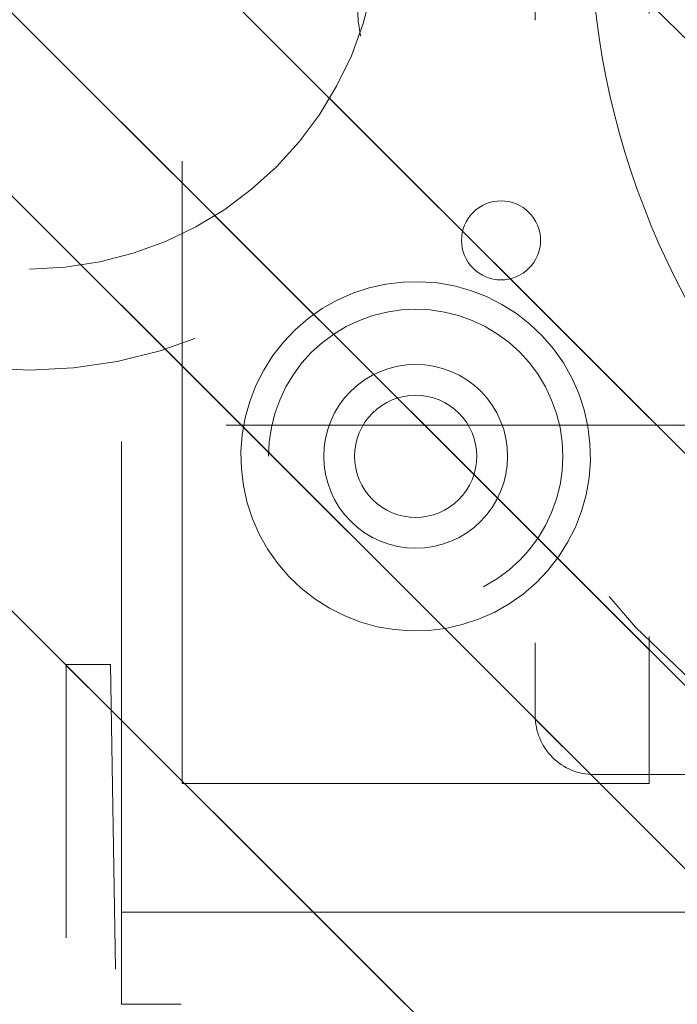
# Model space of a CAD drawing. Header units: inches. Extents: x -467 to -292, y -214 to 28.
# Tile 6 of 81: x -388.69 to -387.29, y -46.36 to -44.25. Entities that reach past the tile are written whole.
import ezdxf

# ---------------------------------------------------------------- set-up
doc = ezdxf.new("R2010")
doc.units = ezdxf.units.IN
doc.header["$LTSCALE"] = 32
doc.header["$MEASUREMENT"] = 0
doc.linetypes.add('Dash Style-1', pattern=[0.083328, 0.041656, -0.041672])
for name, color, linetype, lineweight in [('DashLine', 7, 'Dash Style-1', 13), ('DashLineFill', 7, 'Dash Style-1', 13), ('Drawing', 7, 'Continuous', 18), ('Metal-Black', 7, 'Continuous', 18), ('Metal-DeskStructure', 7, 'Continuous', 13), ('None', 7, 'Continuous', 18), ('Plastic-BracketCover', 7, 'Continuous', 13), ('SolidLine', 7, 'Continuous', 15), ('Wood_1-H', 7, 'Continuous', 13)]:
    doc.layers.add(name, color=color, linetype=linetype, lineweight=lineweight)
pattern_1 = [(45, (0, 0), (-1.61302, 1.93572), []), (45, (-1.0608, 1.0608), (-0.472346, 0.416761), [])]

# ---------------------------------------------------------------- blocks, each defined once
blk = doc.blocks.new('1BRPFY-Leg_Plate (2D)')
at = {"layer": 'DashLineFill', "linetype": 'Continuous', "lineweight": 13}
h = blk.add_hatch(dxfattribs=at)
h.set_pattern_fill('Steel', color=253, style=0, pattern_type=2)
h.set_pattern_definition(pattern_1)
edge = h.paths.add_edge_path()
edge.add_arc((-1.7047, -1.7047), 0.126, 180, 270)
edge.add_line((-1.7047, -1.8307), (1.7047, -1.8307))
edge.add_arc((1.7047, -1.7047), 0.126, 270, 360)
edge.add_line((1.8307, -1.7047), (1.8307, 1.7047))
edge.add_arc((1.7047, 1.7047), 0.126, 0, 90)
edge.add_line((1.7047, 1.8307), (-1.7047, 1.8307))
edge.add_arc((-1.7047, 1.7047), 0.126, 90, 180)
edge.add_line((-1.8307, 1.7047), (-1.8307, -1.7047))
at = {"layer": 'DashLineFill', "flags": 128}
blk.add_lwpolyline([(-1.8307, -1.7047, 0.414214), (-1.7047, -1.8307), (1.7047, -1.8307, 0.414214), (1.8307, -1.7047), (1.8307, 1.7047, 0.414214), (1.7047, 1.8307), (-1.7047, 1.8307, 0.414214), (-1.8307, 1.7047)], format="xyb", close=True, dxfattribs=at)
blk = doc.blocks.new('1BRPX5-Util_Bkt_Sm-F (2D)')
at = {"layer": 'DashLineFill', "linetype": 'Continuous', "lineweight": 13}
h = blk.add_hatch(dxfattribs=at)
h.set_pattern_fill('Steel', color=253, style=0, pattern_type=2)
h.set_pattern_definition(pattern_1)
edge = h.paths.add_edge_path()
edge.add_line((-4.4685, 4.4134), (-3.1299, 4.4134))
edge.add_line((-3.1299, 4.4134), (-3.1299, -1.8543))
edge.add_line((-3.1299, -1.8543), (-4.4685, -1.8543))
edge.add_line((-4.4685, -1.8543), (-4.4685, -1.9882))
edge.add_line((-4.4685, -1.9882), (-2.4213, -1.9882))
edge.add_line((-2.4213, -1.9882), (-2.4213, -2.3661))
edge.add_arc((-2.3031, -2.3661), 0.1181, 180, 270)
edge.add_line((-2.3031, -2.4843), (2.3031, -2.4843))
edge.add_arc((2.3031, -2.3661), 0.1181, 270, 360)
edge.add_line((2.4213, -2.3661), (2.4213, -1.9882))
edge.add_line((2.4213, -1.9882), (4.4685, -1.9882))
edge.add_line((4.4685, -1.9882), (4.4685, -1.8543))
edge.add_line((4.4685, -1.8543), (3.1299, -1.8543))
edge.add_line((3.1299, -1.8543), (3.1299, 4.4134))
edge.add_line((3.1299, 4.4134), (4.4685, 4.4134))
edge.add_line((4.4685, 4.4134), (4.4685, 4.5472))
edge.add_line((4.4685, 4.5472), (2.4213, 4.5472))
edge.add_line((2.4213, 4.5472), (2.4213, 4.9252))
edge.add_arc((2.3031, 4.9252), 0.1181, 0, 90)
edge.add_line((2.3031, 5.0433), (-2.3031, 5.0433))
edge.add_arc((-2.3031, 4.9252), 0.1181, 90, 180)
edge.add_line((-2.4213, 4.9252), (-2.4213, 4.5472))
edge.add_line((-2.4213, 4.5472), (-4.4685, 4.5472))
edge.add_line((-4.4685, 4.5472), (-4.4685, 4.4134))
blk = doc.blocks.new('Slate-LegBrace (2D)')
at = {"layer": 'DashLineFill', "linetype": 'Continuous', "lineweight": 13}
h = blk.add_hatch(dxfattribs=at)
h.set_pattern_fill('Steel', color=253, style=0, pattern_type=2)
h.set_pattern_definition(pattern_1)
edge = h.paths.add_edge_path()
edge.add_line((-2.1996, 0.1352), (-1.3748, 0.1352))
edge.add_arc((0, 0.0136), 1.3801, 5.0546, 174.9454, ccw=False)
edge.add_line((1.3748, 0.1352), (2.1997, 0.1352))
edge.add_arc((0.0001, 0.0171), 2.2028, 3.0731, 176.9269)
h = blk.add_hatch(dxfattribs=at)
h.set_pattern_fill('Steel', color=253, style=0, pattern_type=2)
h.set_pattern_definition(pattern_1)
h.paths.add_polyline_path([(-0.6866, 1.8192), (-0.6949, 1.8196), (-0.7032, 1.8209), (-0.7112, 1.8229), (-0.719, 1.8257), (-0.7265, 1.8292), (-0.7337, 1.8335), (-0.7403, 1.8384), (-0.7465, 1.844), (-0.7521, 1.8502), (-0.757, 1.8568), (-0.7613, 1.864), (-0.7648, 1.8715), (-0.7676, 1.8793), (-0.7697, 1.8874), (-0.7709, 1.8956), (-0.7713, 1.9039), (-0.7709, 1.9122), (-0.7697, 1.9204), (-0.7676, 1.9284), (-0.7648, 1.9363), (-0.7613, 1.9438), (-0.757, 1.9509), (-0.7521, 1.9576), (-0.7465, 1.9637), (-0.7403, 1.9693), (-0.7337, 1.9742), (-0.7265, 1.9785), (-0.719, 1.9821), (-0.7112, 1.9849), (-0.7032, 1.9869), (-0.6949, 1.9881), (-0.6866, 1.9885), (-0.6783, 1.9881), (-0.6701, 1.9869), (-0.6621, 1.9849), (-0.6542, 1.9821), (-0.6467, 1.9785), (-0.6396, 1.9742), (-0.6329, 1.9693), (-0.6268, 1.9637), (-0.6212, 1.9576), (-0.6163, 1.9509), (-0.612, 1.9438), (-0.6084, 1.9363), (-0.6056, 1.9284), (-0.6036, 1.9204), (-0.6024, 1.9122), (-0.602, 1.9039), (-0.6024, 1.8956), (-0.6036, 1.8874), (-0.6056, 1.8793), (-0.6084, 1.8715), (-0.612, 1.864), (-0.6163, 1.8568), (-0.6212, 1.8502), (-0.6268, 1.844), (-0.6329, 1.8384), (-0.6396, 1.8335), (-0.6467, 1.8292), (-0.6542, 1.8257), (-0.6621, 1.8229), (-0.6701, 1.8209), (-0.6783, 1.8196)])
at = {"layer": 'DashLineFill', "flags": 128}
blk.add_lwpolyline([(-2.1996, 0.1352), (-1.3748, 0.1352, -0.915455), (1.3748, 0.1352), (2.1997, 0.1352, 0.947752)], format="xyb", close=True, dxfattribs=at)
blk.add_lwpolyline([(-0.6866, 1.8192), (-0.6949, 1.8196), (-0.7032, 1.8209), (-0.7112, 1.8229), (-0.719, 1.8257), (-0.7265, 1.8292), (-0.7337, 1.8335), (-0.7403, 1.8384), (-0.7465, 1.844), (-0.7521, 1.8502), (-0.757, 1.8568), (-0.7613, 1.864), (-0.7648, 1.8715), (-0.7676, 1.8793), (-0.7697, 1.8874), (-0.7709, 1.8956), (-0.7713, 1.9039), (-0.7709, 1.9122), (-0.7697, 1.9204), (-0.7676, 1.9284), (-0.7648, 1.9363), (-0.7613, 1.9438), (-0.757, 1.9509), (-0.7521, 1.9576), (-0.7465, 1.9637), (-0.7403, 1.9693), (-0.7337, 1.9742), (-0.7265, 1.9785), (-0.719, 1.9821), (-0.7112, 1.9849), (-0.7032, 1.9869), (-0.6949, 1.9881), (-0.6866, 1.9885), (-0.6783, 1.9881), (-0.6701, 1.9869), (-0.6621, 1.9849), (-0.6542, 1.9821), (-0.6467, 1.9785), (-0.6396, 1.9742), (-0.6329, 1.9693), (-0.6268, 1.9637), (-0.6212, 1.9576), (-0.6163, 1.9509), (-0.612, 1.9438), (-0.6084, 1.9363), (-0.6056, 1.9284), (-0.6036, 1.9204), (-0.6024, 1.9122), (-0.602, 1.9039), (-0.6024, 1.8956), (-0.6036, 1.8874), (-0.6056, 1.8793), (-0.6084, 1.8715), (-0.612, 1.864), (-0.6163, 1.8568), (-0.6212, 1.8502), (-0.6268, 1.844), (-0.6329, 1.8384), (-0.6396, 1.8335), (-0.6467, 1.8292), (-0.6542, 1.8257), (-0.6621, 1.8229), (-0.6701, 1.8209), (-0.6783, 1.8196)], close=True, dxfattribs=at)
blk = doc.blocks.new('TLLegSleeve (2D)')
at = {"layer": 'DashLineFill', "linetype": 'Continuous', "lineweight": 13}
h = blk.add_hatch(dxfattribs=at)
h.set_pattern_fill('Steel', color=253, style=0, pattern_type=2)
h.set_pattern_definition(pattern_1)
edge = h.paths.add_edge_path()
edge.add_line((1.0827, 1.4023), (1.0827, 2.9134))
edge.add_arc((0, 2.9134), 1.0827, 0, 180)
edge.add_line((-1.0827, 2.9134), (-1.0827, 1.4023))
edge.add_arc((0, 0), 1.7717, 127.6699, 412.3301)
edge.add_line((1.0827, 1.4023), (1.0827, 1.4023))
edge = h.paths.add_edge_path()
edge.add_arc((0, 2.9134), 0.748, 180, 360)
edge.add_arc((0, 2.9134), 0.748, 0, 180)
edge.add_line((-0.748, 2.9134), (-0.748, 2.9134))
edge = h.paths.add_edge_path()
edge.add_arc((0, 0), 1.437, 180, 360)
edge.add_arc((0, 0), 1.437, 0, 180)
edge.add_line((-1.437, 0), (-1.437, 0))
at = {"layer": 'DashLine', "color": 8, "flags": 128}
for points in [[(0.9646, 2.9134), (0.9599, 2.8188), (0.946, 2.7252), (0.923, 2.6334), (0.8911, 2.5443), (0.8507, 2.4587), (0.802, 2.3775), (0.7456, 2.3015), (0.6821, 2.2313), (0.6119, 2.1678), (0.5359, 2.1114), (0.4547, 2.0627), (0.3691, 2.0222), (0.28, 1.9904), (0.1882, 1.9674), (0.0945, 1.9535), (0, 1.9488), (-0.0945, 1.9535), (-0.1882, 1.9674), (-0.28, 1.9904), (-0.3691, 2.0222), (-0.4547, 2.0627), (-0.5359, 2.1114), (-0.6119, 2.1678), (-0.6821, 2.2313), (-0.7456, 2.3015), (-0.802, 2.3775), (-0.8507, 2.4587), (-0.8911, 2.5443), (-0.923, 2.6334), (-0.946, 2.7252), (-0.9599, 2.8188), (-0.9646, 2.9134), (-0.9599, 3.0079), (-0.946, 3.1016), (-0.923, 3.1934), (-0.8911, 3.2825), (-0.8507, 3.3681), (-0.802, 3.4493), (-0.7456, 3.5253), (-0.6821, 3.5954), (-0.6119, 3.659), (-0.5359, 3.7154), (-0.4547, 3.7641), (-0.3691, 3.8045), (-0.28, 3.8364), (-0.1882, 3.8594), (-0.0945, 3.8733), (0, 3.878), (0.0945, 3.8733), (0.1882, 3.8594), (0.28, 3.8364), (0.3691, 3.8045), (0.4547, 3.7641), (0.5359, 3.7154), (0.6119, 3.659), (0.6821, 3.5954), (0.7456, 3.5253), (0.802, 3.4493), (0.8507, 3.3681), (0.8911, 3.2825), (0.923, 3.1934), (0.946, 3.1016), (0.9599, 3.0079)], [(1.6535, 0), (1.6456, -0.1621), (1.6218, -0.3226), (1.5823, -0.48), (1.5277, -0.6328), (1.4583, -0.7795), (1.3749, -0.9187), (1.2782, -1.049), (1.1692, -1.1692), (1.049, -1.2782), (0.9187, -1.3749), (0.7795, -1.4583), (0.6328, -1.5277), (0.48, -1.5823), (0.3226, -1.6218), (0.1621, -1.6456), (0, -1.6535), (-0.1621, -1.6456), (-0.3226, -1.6218), (-0.48, -1.5823), (-0.6328, -1.5277), (-0.7795, -1.4583), (-0.9187, -1.3749), (-1.049, -1.2782), (-1.1692, -1.1692), (-1.2782, -1.049), (-1.3749, -0.9187), (-1.4583, -0.7795), (-1.5277, -0.6328), (-1.5823, -0.48), (-1.6218, -0.3226), (-1.6456, -0.1621), (-1.6535, 0), (-1.6456, 0.1621), (-1.6218, 0.3226), (-1.5823, 0.48), (-1.5277, 0.6328), (-1.4583, 0.7795), (-1.3749, 0.9187), (-1.2782, 1.049), (-1.1692, 1.1692), (-1.049, 1.2782), (-0.9187, 1.3749), (-0.7795, 1.4583), (-0.6328, 1.5277), (-0.48, 1.5823), (-0.3226, 1.6218), (-0.1621, 1.6456), (0, 1.6535), (0.1621, 1.6456), (0.3226, 1.6218), (0.48, 1.5823), (0.6328, 1.5277), (0.7795, 1.4583), (0.9187, 1.3749), (1.049, 1.2782), (1.1692, 1.1692), (1.2782, 1.049), (1.3749, 0.9187), (1.4583, 0.7795), (1.5277, 0.6328), (1.5823, 0.48), (1.6218, 0.3226), (1.6456, 0.1621)]]:
    blk.add_lwpolyline(points, close=True, dxfattribs=at)
at = {"layer": 'DashLineFill', "flags": 128}
for points in [[(1.0827, 1.4023), (1.0827, 2.9134, 1), (-1.0827, 2.9134), (-1.0827, 1.4023, 2.931619), (1.0827, 1.4023)], [(-0.748, 2.9134, 1), (0.748, 2.9134, 1), (-0.748, 2.9134)]]:
    blk.add_lwpolyline(points, format="xyb", close=True, dxfattribs=at)
blk = doc.blocks.new('Group-53')
at = {"layer": 'SolidLine', "flags": 128}
blk.add_lwpolyline([(6.6732, -70.5118, -0.414214), (8.3858, -68.7992, -0.414214), (10.0984, -70.5118, -0.414214), (8.3858, -72.2244, -0.414214)], format="xyb", close=True, dxfattribs=at)
at = {"layer": 'Wood_1-H', "color": 7, "rotation": 90}
for name in ['1BRPX5-Util_Bkt_Sm-F (2D)', 'Slate-LegBrace (2D)', '1BRPFY-Leg_Plate (2D)', 'TLLegSleeve (2D)']:
    blk.add_blockref(name, (8.3858, -70.5118), dxfattribs=at)
blk = doc.blocks.new('1BRPT8_Cover (2D)')
at = {"layer": 'DashLineFill', "linetype": 'Continuous', "lineweight": 13}
h = blk.add_hatch(dxfattribs=at)
h.set_pattern_fill('Steel', color=253, style=0, pattern_type=2)
h.set_pattern_definition(pattern_1)
h.paths.add_polyline_path([(-1.5945, -8.7638), (-2.3228, -8.7638), (-2.3228, -8.7511), (-2.8261, -8.7423), (-2.8664, -8.7028), (-2.8664, -6.673), (-2.8472, -6.6533), (-2.3228, -6.6441), (-2.3228, -6.5842), (-2.8472, -6.5751), (-2.8664, -6.5554), (-2.8664, -4.4682), (-2.8472, -4.4486), (-2.3228, -4.4394), (-2.3228, -4.3795), (-2.8472, -4.3703), (-2.8664, -4.3507), (-2.8664, -2.2635), (-2.8472, -2.2438), (-2.3228, -2.2347), (-2.3228, -2.1748), (-2.8472, -2.1656), (-2.8664, -2.1459), (-2.8664, -0.0588), (-2.8472, -0.0391), (-2.3228, -0.03), (-2.3228, 0.03), (-2.8472, 0.0391), (-2.8664, 0.0588), (-2.8664, 2.1459), (-2.8472, 2.1656), (-2.3228, 2.1748), (-2.3228, 2.2347), (-2.8472, 2.2438), (-2.8664, 2.2635), (-2.8664, 4.3507), (-2.8472, 4.3703), (-2.3228, 4.3795), (-2.3228, 4.4394), (-2.8472, 4.4486), (-2.8664, 4.4682), (-2.8655, 6.5554), (-2.8472, 6.5751), (-2.3228, 6.5842), (-2.3228, 6.6441), (-2.8472, 6.6533), (-2.8664, 6.673), (-2.8664, 8.7028), (-2.8261, 8.7423), (-1.5945, 8.7638), (-1.5945, 8.8583), (-2.9724, 8.8583), (-2.9724, -8.8583), (-1.5945, -8.8583)])
at = {"layer": 'DashLineFill', "flags": 128}
blk.add_lwpolyline([(-1.5945, -8.7638), (-2.3228, -8.7638), (-2.3228, -8.7511), (-2.8261, -8.7423), (-2.8664, -8.7028), (-2.8664, -6.673), (-2.8472, -6.6533), (-2.3228, -6.6441), (-2.3228, -6.5842), (-2.8472, -6.5751), (-2.8664, -6.5554), (-2.8664, -4.4682), (-2.8472, -4.4486), (-2.3228, -4.4394), (-2.3228, -4.3795), (-2.8472, -4.3703), (-2.8664, -4.3507), (-2.8664, -2.2635), (-2.8472, -2.2438), (-2.3228, -2.2347), (-2.3228, -2.1748), (-2.8472, -2.1656), (-2.8664, -2.1459), (-2.8664, -0.0588), (-2.8472, -0.0391), (-2.3228, -0.03), (-2.3228, 0.03), (-2.8472, 0.0391), (-2.8664, 0.0588), (-2.8664, 2.1459), (-2.8472, 2.1656), (-2.3228, 2.1748), (-2.3228, 2.2347), (-2.8472, 2.2438), (-2.8664, 2.2635), (-2.8664, 4.3507), (-2.8472, 4.3703), (-2.3228, 4.3795), (-2.3228, 4.4394), (-2.8472, 4.4486), (-2.8664, 4.4682), (-2.8655, 6.5554), (-2.8472, 6.5751), (-2.3228, 6.5842), (-2.3228, 6.6441), (-2.8472, 6.6533), (-2.8664, 6.673), (-2.8664, 8.7028), (-2.8261, 8.7423), (-1.5945, 8.7638), (-1.5945, 8.8583), (-2.9724, 8.8583), (-2.9724, -8.8583), (-1.5945, -8.8583)], close=True, dxfattribs=at)
blk = doc.blocks.new('1BRPT9-Bracket (2D)')
at = {"layer": 'DashLineFill', "linetype": 'Continuous', "lineweight": 13}
h = blk.add_hatch(dxfattribs=at)
h.set_pattern_fill('Steel', color=253, style=0, pattern_type=2)
h.set_pattern_definition(pattern_1)
edge = h.paths.add_edge_path()
edge.add_arc((1.6779, -8.4882), 0.252, 270, 360)
edge.add_line((1.9299, -8.4882), (1.9299, -7.4803))
edge.add_line((1.9299, -7.4803), (2.3236, -7.4803))
edge.add_line((2.3236, -7.4803), (2.3236, 7.4611))
edge.add_line((2.3236, 7.4611), (1.9299, 7.4803))
edge.add_line((1.9299, 7.4803), (1.9299, 8.4882))
edge.add_arc((1.6779, 8.4882), 0.252, 360, 450)
edge.add_line((1.6779, 8.7402), (-2.3221, 8.7402))
edge.add_line((-2.3221, 8.7402), (-2.3221, -8.7402))
edge.add_line((-2.3221, -8.7402), (1.6779, -8.7402))
h = blk.add_hatch(dxfattribs=at)
h.set_pattern_fill('Steel', color=253, style=0, pattern_type=2)
h.set_pattern_definition(pattern_1)
h.paths.add_polyline_path([(-1.1488, 8.4252), (-1.118, 8.4237), (-1.0874, 8.4191), (-1.0574, 8.4116), (-1.0283, 8.4012), (-1.0004, 8.388), (-0.9739, 8.3721), (-0.949, 8.3537), (-0.9261, 8.3329), (-0.9054, 8.31), (-0.887, 8.2852), (-0.8711, 8.2587), (-0.8579, 8.2308), (-0.8474, 8.2017), (-0.8399, 8.1717), (-0.8354, 8.1411), (-0.8339, 8.1102), (-0.8354, 8.0794), (-0.8399, 8.0488), (-0.8474, 8.0188), (-0.8579, 7.9897), (-0.8711, 7.9618), (-0.887, 7.9353), (-0.9054, 7.9104), (-0.9261, 7.8875), (-0.949, 7.8668), (-0.9739, 7.8484), (-1.0004, 7.8325), (-1.0283, 7.8193), (-1.0574, 7.8088), (-1.0874, 7.8013), (-1.118, 7.7968), (-1.1488, 7.7953), (-1.1797, 7.7968), (-1.2103, 7.8013), (-1.2403, 7.8088), (-1.2694, 7.8193), (-1.2973, 7.8325), (-1.3238, 7.8484), (-1.3486, 7.8668), (-1.3716, 7.8875), (-1.3923, 7.9104), (-1.4107, 7.9353), (-1.4266, 7.9618), (-1.4398, 7.9897), (-1.4502, 8.0188), (-1.4577, 8.0488), (-1.4623, 8.0794), (-1.4638, 8.1102), (-1.4623, 8.1411), (-1.4577, 8.1717), (-1.4502, 8.2017), (-1.4398, 8.2308), (-1.4266, 8.2587), (-1.4107, 8.2852), (-1.3923, 8.31), (-1.3716, 8.3329), (-1.3486, 8.3537), (-1.3238, 8.3721), (-1.2973, 8.388), (-1.2694, 8.4012), (-1.2403, 8.4116), (-1.2103, 8.4191), (-1.1797, 8.4237)])
h = blk.add_hatch(dxfattribs=at)
h.set_pattern_fill('Steel', color=253, style=0, pattern_type=2)
h.set_pattern_definition(pattern_1)
h.paths.add_polyline_path([(-1.1488, 8.3071), (-1.1295, 8.3061), (-1.1104, 8.3033), (-1.0917, 8.2986), (-1.0735, 8.2921), (-1.056, 8.2838), (-1.0395, 8.2739), (-1.024, 8.2624), (-1.0096, 8.2494), (-0.9967, 8.2351), (-0.9852, 8.2196), (-0.9752, 8.203), (-0.967, 8.1856), (-0.9605, 8.1674), (-0.9558, 8.1486), (-0.9529, 8.1295), (-0.952, 8.1102), (-0.9529, 8.0909), (-0.9558, 8.0718), (-0.9605, 8.0531), (-0.967, 8.0349), (-0.9752, 8.0174), (-0.9852, 8.0009), (-0.9967, 7.9854), (-1.0096, 7.971), (-1.024, 7.9581), (-1.0395, 7.9466), (-1.056, 7.9366), (-1.0735, 7.9284), (-1.0917, 7.9219), (-1.1104, 7.9172), (-1.1295, 7.9143), (-1.1488, 7.9134), (-1.1681, 7.9143), (-1.1872, 7.9172), (-1.206, 7.9219), (-1.2242, 7.9284), (-1.2416, 7.9366), (-1.2582, 7.9466), (-1.2737, 7.9581), (-1.288, 7.971), (-1.301, 7.9854), (-1.3125, 8.0009), (-1.3224, 8.0174), (-1.3307, 8.0349), (-1.3372, 8.0531), (-1.3419, 8.0718), (-1.3447, 8.0909), (-1.3457, 8.1102), (-1.3447, 8.1295), (-1.3419, 8.1486), (-1.3372, 8.1674), (-1.3307, 8.1856), (-1.3224, 8.203), (-1.3125, 8.2196), (-1.301, 8.2351), (-1.288, 8.2494), (-1.2737, 8.2624), (-1.2582, 8.2739), (-1.2416, 8.2838), (-1.2242, 8.2921), (-1.206, 8.2986), (-1.1872, 8.3033), (-1.1681, 8.3061)])
at = {"layer": 'DashLineFill'}
blk.add_line((-2.1252, 8.7402), (-2.1252, -8.7402), dxfattribs=at)
at = {"layer": 'DashLineFill', "flags": 128}
blk.add_lwpolyline([(1.6779, -8.7402, 0.414214), (1.9299, -8.4882), (1.9299, -7.4803), (2.3236, -7.4803), (2.3236, 7.4611), (1.9299, 7.4803), (1.9299, 8.4882, 0.414214), (1.6779, 8.7402), (-2.3221, 8.7402), (-2.3221, -8.7402)], format="xyb", close=True, dxfattribs=at)
for points in [[(-1.1488, 8.4252), (-1.118, 8.4237), (-1.0874, 8.4191), (-1.0574, 8.4116), (-1.0283, 8.4012), (-1.0004, 8.388), (-0.9739, 8.3721), (-0.949, 8.3537), (-0.9261, 8.3329), (-0.9054, 8.31), (-0.887, 8.2852), (-0.8711, 8.2587), (-0.8579, 8.2308), (-0.8474, 8.2017), (-0.8399, 8.1717), (-0.8354, 8.1411), (-0.8339, 8.1102), (-0.8354, 8.0794), (-0.8399, 8.0488), (-0.8474, 8.0188), (-0.8579, 7.9897), (-0.8711, 7.9618), (-0.887, 7.9353), (-0.9054, 7.9104), (-0.9261, 7.8875), (-0.949, 7.8668), (-0.9739, 7.8484), (-1.0004, 7.8325), (-1.0283, 7.8193), (-1.0574, 7.8088), (-1.0874, 7.8013), (-1.118, 7.7968), (-1.1488, 7.7953), (-1.1797, 7.7968), (-1.2103, 7.8013), (-1.2403, 7.8088), (-1.2694, 7.8193), (-1.2973, 7.8325), (-1.3238, 7.8484), (-1.3486, 7.8668), (-1.3716, 7.8875), (-1.3923, 7.9104), (-1.4107, 7.9353), (-1.4266, 7.9618), (-1.4398, 7.9897), (-1.4502, 8.0188), (-1.4577, 8.0488), (-1.4623, 8.0794), (-1.4638, 8.1102), (-1.4623, 8.1411), (-1.4577, 8.1717), (-1.4502, 8.2017), (-1.4398, 8.2308), (-1.4266, 8.2587), (-1.4107, 8.2852), (-1.3923, 8.31), (-1.3716, 8.3329), (-1.3486, 8.3537), (-1.3238, 8.3721), (-1.2973, 8.388), (-1.2694, 8.4012), (-1.2403, 8.4116), (-1.2103, 8.4191), (-1.1797, 8.4237)], [(-1.1488, 8.3071), (-1.1295, 8.3061), (-1.1104, 8.3033), (-1.0917, 8.2986), (-1.0735, 8.2921), (-1.056, 8.2838), (-1.0395, 8.2739), (-1.024, 8.2624), (-1.0096, 8.2494), (-0.9967, 8.2351), (-0.9852, 8.2196), (-0.9752, 8.203), (-0.967, 8.1856), (-0.9605, 8.1674), (-0.9558, 8.1486), (-0.9529, 8.1295), (-0.952, 8.1102), (-0.9529, 8.0909), (-0.9558, 8.0718), (-0.9605, 8.0531), (-0.967, 8.0349), (-0.9752, 8.0174), (-0.9852, 8.0009), (-0.9967, 7.9854), (-1.0096, 7.971), (-1.024, 7.9581), (-1.0395, 7.9466), (-1.056, 7.9366), (-1.0735, 7.9284), (-1.0917, 7.9219), (-1.1104, 7.9172), (-1.1295, 7.9143), (-1.1488, 7.9134), (-1.1681, 7.9143), (-1.1872, 7.9172), (-1.206, 7.9219), (-1.2242, 7.9284), (-1.2416, 7.9366), (-1.2582, 7.9466), (-1.2737, 7.9581), (-1.288, 7.971), (-1.301, 7.9854), (-1.3125, 8.0009), (-1.3224, 8.0174), (-1.3307, 8.0349), (-1.3372, 8.0531), (-1.3419, 8.0718), (-1.3447, 8.0909), (-1.3457, 8.1102), (-1.3447, 8.1295), (-1.3419, 8.1486), (-1.3372, 8.1674), (-1.3307, 8.1856), (-1.3224, 8.203), (-1.3125, 8.2196), (-1.301, 8.2351), (-1.288, 8.2494), (-1.2737, 8.2624), (-1.2582, 8.2739), (-1.2416, 8.2838), (-1.2242, 8.2921), (-1.206, 8.2986), (-1.1872, 8.3033), (-1.1681, 8.3061)]]:
    blk.add_lwpolyline(points, close=True, dxfattribs=at)
blk = doc.blocks.new('1BRPT6-LeftBeam (2D)')
at = {"layer": 'DashLineFill', "linetype": 'Continuous', "lineweight": 13}
h = blk.add_hatch(dxfattribs=at)
h.set_pattern_fill('Steel', color=253, style=0, pattern_type=2)
h.set_pattern_definition(pattern_1)
h.paths.add_polyline_path([(-1.8504, 0.5), (20.4724, 0.5), (20.4724, -0.5), (-1.8504, -0.5)])
at = {"layer": 'DashLineFill', "flags": 128}
blk.add_lwpolyline([(-1.8504, 0.5), (20.4724, 0.5), (20.4724, -0.5), (-1.8504, -0.5)], close=True, dxfattribs=at)
at = {"layer": 'SolidLine', "flags": 128}
for points in [[(-1.1768, 0.373), (-1.1401, 0.3739), (-1.1035, 0.3712), (-1.0673, 0.3649), (-1.032, 0.3551), (-0.9977, 0.3418), (-0.965, 0.3253), (-0.934, 0.3056), (-0.9051, 0.283), (-0.8785, 0.2577), (-0.8545, 0.2299), (-0.8334, 0.1998), (-0.8154, 0.1679), (-0.8005, 0.1343), (-0.789, 0.0995), (-0.781, 0.0636), (-0.7766, 0.0272), (-0.7757, -0.0095), (-0.7784, -0.0461), (-0.7847, -0.0823), (-0.7945, -0.1176), (-0.8078, -0.1519), (-0.8243, -0.1846), (-0.844, -0.2156), (-0.8666, -0.2446), (-0.8919, -0.2711), (-0.9197, -0.2951), (-0.9498, -0.3162), (-0.9817, -0.3342), (-1.0153, -0.3491), (-1.0502, -0.3606), (-1.086, -0.3686), (-1.1224, -0.373), (-1.1591, -0.3739), (-1.1957, -0.3712), (-1.2319, -0.3649), (-1.2672, -0.3551), (-1.3015, -0.3418), (-1.3342, -0.3253), (-1.3652, -0.3056), (-1.3942, -0.283), (-1.4207, -0.2577), (-1.4447, -0.2299), (-1.4658, -0.1998), (-1.4838, -0.1679), (-1.4987, -0.1343), (-1.5102, -0.0995), (-1.5182, -0.0636), (-1.5227, -0.0272), (-1.5235, 0.0095), (-1.5208, 0.0461), (-1.5145, 0.0823), (-1.5047, 0.1176), (-1.4914, 0.1519), (-1.4749, 0.1846), (-1.4552, 0.2156), (-1.4326, 0.2445), (-1.4073, 0.2711), (-1.3795, 0.2951), (-1.3494, 0.3162), (-1.3175, 0.3342), (-1.2839, 0.3491), (-1.2491, 0.3606), (-1.2132, 0.3686)], [(-1.1496, 0.1308), (-1.1368, 0.1302), (-1.1241, 0.1283), (-1.1116, 0.1252), (-1.0995, 0.1209), (-1.0879, 0.1154), (-1.0769, 0.1088), (-1.0666, 0.1011), (-1.0571, 0.0925), (-1.0485, 0.083), (-1.0408, 0.0727), (-1.0342, 0.0617), (-1.0287, 0.0501), (-1.0244, 0.038), (-1.0213, 0.0255), (-1.0194, 0.0128), (-1.0188, 0), (-1.0194, -0.0128), (-1.0213, -0.0255), (-1.0244, -0.038), (-1.0287, -0.0501), (-1.0342, -0.0617), (-1.0408, -0.0727), (-1.0485, -0.083), (-1.0571, -0.0925), (-1.0666, -0.1011), (-1.0769, -0.1088), (-1.0879, -0.1154), (-1.0995, -0.1209), (-1.1116, -0.1252), (-1.1241, -0.1283), (-1.1368, -0.1302), (-1.1496, -0.1308), (-1.1624, -0.1302), (-1.1751, -0.1283), (-1.1876, -0.1252), (-1.1997, -0.1209), (-1.2113, -0.1154), (-1.2223, -0.1088), (-1.2326, -0.1011), (-1.2421, -0.0925), (-1.2508, -0.083), (-1.2584, -0.0727), (-1.265, -0.0617), (-1.2705, -0.0501), (-1.2748, -0.038), (-1.2779, -0.0255), (-1.2798, -0.0128), (-1.2805, 0), (-1.2798, 0.0128), (-1.2779, 0.0255), (-1.2748, 0.038), (-1.2705, 0.0501), (-1.265, 0.0617), (-1.2584, 0.0727), (-1.2508, 0.083), (-1.2421, 0.0925), (-1.2326, 0.1011), (-1.2223, 0.1088), (-1.2113, 0.1154), (-1.1997, 0.1209), (-1.1876, 0.1252), (-1.1751, 0.1283), (-1.1624, 0.1302)]]:
    blk.add_lwpolyline(points, close=True, dxfattribs=at)
blk = doc.blocks.new('StructEnd-R3 (2D)')
at = {"layer": 'Metal-Black', "color": 7}
blk.add_blockref('1BRPT9-Bracket (2D)', (-0.0002, -6.1024), dxfattribs=at)
at = {"layer": 'Metal-DeskStructure', "color": 7}
blk.add_blockref('1BRPT6-LeftBeam (2D)', (0.0006, 2.0079), dxfattribs=at)
at = {"layer": 'Plastic-BracketCover', "color": 7}
blk.add_blockref('1BRPT8_Cover (2D)', (-0.0002, -6.1024), dxfattribs=at)
blk = doc.blocks.new('Group-90')
at = {"layer": 'None'}
blk.add_blockref('Group-53', (0, 0), dxfattribs=at)
at = {"layer": 'SolidLine', "color": 7, "rotation": 90}
blk.add_blockref('StructEnd-R3 (2D)', (8.3071, -70.5118), dxfattribs=at)
blk = doc.blocks.new('SL Runoff Utility L Desk2 (2D)')
at = {"layer": 'None'}
blk.add_blockref('Group-90', (0, 0), dxfattribs=at)
at = {"layer": 'Drawing', "color": 0, "flags": 1}
for tag in ['Tag', 'Catalog', 'Option1', 'Option2', 'Option3', 'Option4', 'Option5', 'Option6', 'Option7', 'Option8', 'Option9', 'Option10', 'Option11', 'Option12', 'Custom', 'FinishGroup', 'Discount', 'Item2', 'Item3', 'Item6', 'Item9', 'Item10', 'Item12', 'Item13', 'Item16', 'Item19', 'Item20', 'Item21', 'Item22', 'Item23', 'Item24', 'Item25', 'Item8', 'Item18', 'Item1', 'Item4', 'Item5', 'Item7', 'Item11', 'Item14', 'Item15', 'Item17']:
    blk.add_attdef(tag, (-39.5672, -45.141), '', height=0.00709, dxfattribs=at)

msp = doc.modelspace()

# ---------------------------------------------------------------- block references
at = {"layer": 'Drawing'}
msp.add_blockref('SL Runoff Utility L Desk2 (2D)', (-394.1446, 26.4764), dxfattribs=at)

doc.saveas('drawing.dxf')
